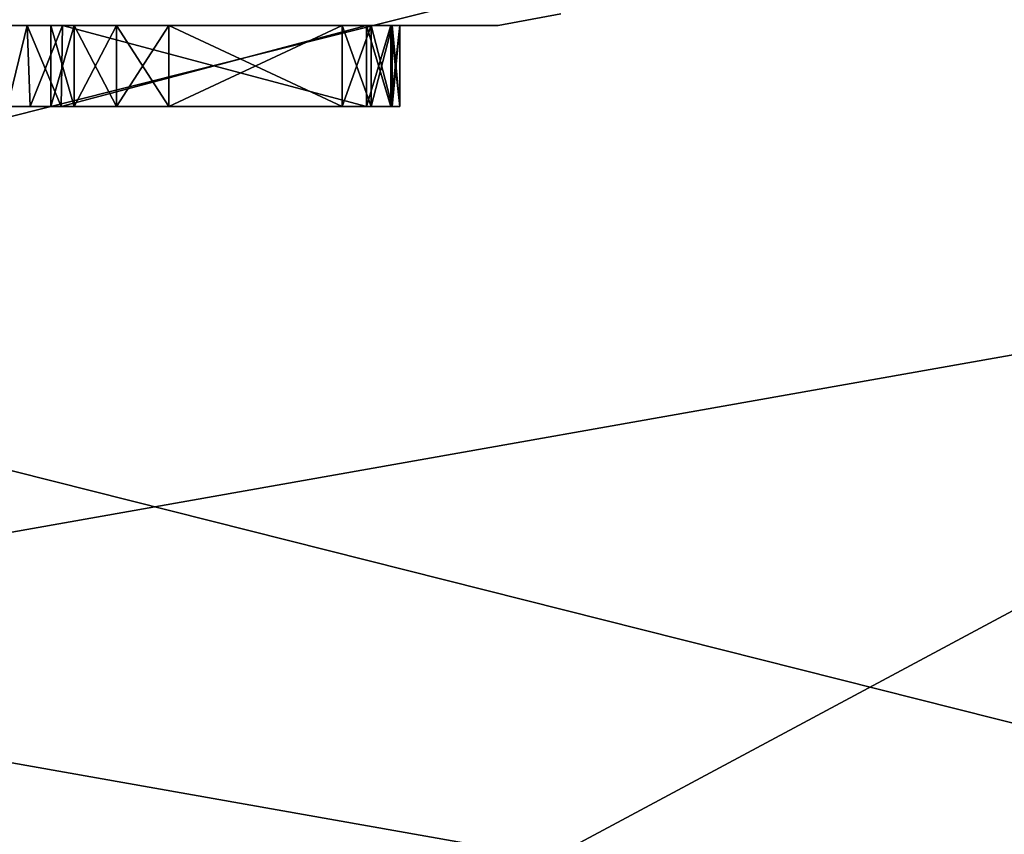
# Model space of a CAD drawing. Header units: millimetres. Extents: x -96 to 96, y -34 to 18.
# Tile 114 of 192: x 11 to 28, y -18 to -4. Entities that reach past the tile are written whole.
import ezdxf

# ---------------------------------------------------------------- set-up
doc = ezdxf.new("R2010")
doc.units = ezdxf.units.MM
doc.header["$LTSCALE"] = 65.185185
for name, color, linetype in [('2', 7, 'CONTINUOUS'), ('22', 7, 'CONTINUOUS'), ('24', 7, 'CONTINUOUS'), ('6', 7, 'CONTINUOUS'), ('799', 7, 'CONTINUOUS'), ('802', 7, 'CONTINUOUS'), ('812', 7, 'CONTINUOUS'), ('813', 7, 'CONTINUOUS'), ('814', 7, 'CONTINUOUS'), ('815', 7, 'CONTINUOUS'), ('816', 7, 'CONTINUOUS'), ('817', 7, 'CONTINUOUS'), ('818', 7, 'CONTINUOUS'), ('819', 7, 'CONTINUOUS'), ('820', 7, 'CONTINUOUS'), ('821', 7, 'CONTINUOUS'), ('822', 7, 'CONTINUOUS'), ('857', 7, 'CONTINUOUS'), ('878', 7, 'CONTINUOUS'), ('879', 7, 'CONTINUOUS')]:
    doc.layers.add(name, color=color, linetype=linetype)

msp = doc.modelspace()

# ---------------------------------------------------------------- linework, layer by layer
at = {"layer": '2', "color": 7, "linetype": 'Continuous'}
for points in [[(74, -27.5, 22.147), (3.974, 10.203, 22.476), (3.789, -9.805, 22.301), (74, -27.5, 22.147)], [(74, 10.203, 22.476), (3.974, 10.203, 22.476), (74, -27.5, 22.147), (74, 10.203, 22.476)], [(3.619, -27.5, 22.147), (74, -27.5, 22.147), (3.789, -9.805, 22.301), (3.619, -27.5, 22.147)]]:
    msp.add_3dface(points, dxfattribs=at)
at = {"layer": '22', "color": 7, "linetype": 'Continuous'}
for points in [[(72, -2, 20), (72, -27.5, 20.223), (-72, -27.5, 20.223), (72, -2, 20)], [(-72, -2, 20), (72, -2, 20), (-72, -27.5, 20.223), (-72, -2, 20)]]:
    msp.add_3dface(points, dxfattribs=at)
at = {"layer": '24', "color": 7, "linetype": 'Continuous'}
for points in [[(-72, -2, -20), (-72, -27.5, -20.223), (72, -27.5, -20.223), (-72, -2, -20)], [(72, -2, -20), (-72, -2, -20), (72, -27.5, -20.223), (72, -2, -20)]]:
    msp.add_3dface(points, dxfattribs=at)
at = {"layer": '6', "color": 7, "linetype": 'Continuous'}
for points in [[(74, 10.203, -22.476), (74, -27.5, -22.147), (3.619, -27.5, -22.147), (74, 10.203, -22.476)], [(3.812, -7.428, -22.322), (74, 10.203, -22.476), (3.619, -27.5, -22.147), (3.812, -7.428, -22.322)], [(3.974, 10.203, -22.476), (74, 10.203, -22.476), (3.812, -7.428, -22.322), (3.974, 10.203, -22.476)]]:
    msp.add_3dface(points, dxfattribs=at)
at = {"layer": '799', "color": 7, "linetype": 'Continuous', "true_color": 0xe0f2ff}
for points in [[(-53.207, -3.984, 13.885), (19.7, -3.984, -18.796), (-56.827, -3.984, 18.796), (-53.207, -3.984, 13.885)], [(-56.827, -3.984, 18.796), (19.7, -3.984, -18.796), (19.7, -3.984, 18.796), (-56.827, -3.984, 18.796)], [(19.7, -3.984, -18.796), (-55.243, -3.984, -14.737), (-56.827, -3.984, -18.796), (19.7, -3.984, -18.796)], [(-54.31, -3.984, -14.642), (-55.243, -3.984, -14.737), (19.7, -3.984, -18.796), (-54.31, -3.984, -14.642)], [(-53.497, -3.984, -14.175), (-54.31, -3.984, -14.642), (19.7, -3.984, -18.796), (-53.497, -3.984, -14.175)], [(-52.945, -3.984, -13.417), (-53.497, -3.984, -14.175), (19.7, -3.984, -18.796), (-52.945, -3.984, -13.417)], [(-53.207, -3.984, 13.885), (-53.127, -3.984, 13.775), (19.7, -3.984, -18.796), (-53.207, -3.984, 13.885)], [(-53.127, -3.984, 13.775), (-53.054, -3.984, 13.661), (19.7, -3.984, -18.796), (-53.127, -3.984, 13.775)], [(-53.054, -3.984, 13.661), (-52.988, -3.984, 13.543), (19.7, -3.984, -18.796), (-53.054, -3.984, 13.661)], [(-52.988, -3.984, 13.543), (-52.929, -3.984, 13.421), (19.7, -3.984, -18.796), (-52.988, -3.984, 13.543)], [(-52.75, -3.984, -12.5), (-52.945, -3.984, -13.417), (19.7, -3.984, -18.796), (-52.75, -3.984, -12.5)], [(-52.929, -3.984, 13.421), (-52.877, -3.984, 13.296), (19.7, -3.984, -18.796), (-52.929, -3.984, 13.421)], [(-52.877, -3.984, 13.296), (-52.833, -3.984, 13.167), (19.7, -3.984, -18.796), (-52.877, -3.984, 13.296)], [(-52.833, -3.984, 13.167), (-52.797, -3.984, 13.037), (19.7, -3.984, -18.796), (-52.833, -3.984, 13.167)], [(-52.797, -3.984, 13.037), (-52.769, -3.984, 12.904), (19.7, -3.984, -18.796), (-52.797, -3.984, 13.037)], [(-52.769, -3.984, 12.904), (-52.749, -3.984, 12.77), (19.7, -3.984, -18.796), (-52.769, -3.984, 12.904)], [(-52.749, -3.984, 12.23), (-52.75, -3.984, -12.5), (19.7, -3.984, -18.796), (-52.749, -3.984, 12.23)], [(-52.737, -3.984, 12.365), (-52.749, -3.984, 12.23), (19.7, -3.984, -18.796), (-52.737, -3.984, 12.365)], [(-52.749, -3.984, 12.77), (-52.737, -3.984, 12.635), (19.7, -3.984, -18.796), (-52.749, -3.984, 12.77)], [(-52.732, -3.984, 12.5), (-52.737, -3.984, 12.365), (19.7, -3.984, -18.796), (-52.732, -3.984, 12.5)], [(-52.737, -3.984, 12.635), (-52.732, -3.984, 12.5), (19.7, -3.984, -18.796), (-52.737, -3.984, 12.635)]]:
    msp.add_3dface(points, dxfattribs=at)
at = {"layer": '802', "color": 7, "linetype": 'Continuous', "true_color": 0xe0f2ff}
for points in [[(19.7, -3.984, 18.796), (19.7, -3.984, -18.796), (20.787, -3.781, -18.793), (19.7, -3.984, 18.796)], [(20.787, -3.781, 18.793), (19.7, -3.984, 18.796), (20.787, -3.781, -18.793), (20.787, -3.781, 18.793)]]:
    msp.add_3dface(points, dxfattribs=at)
at = {"layer": '812', "color": 252, "linetype": 'Continuous', "true_color": 0x828c8c}
for points in [[(12.158, -3.984, 7.462), (12.134, -5.384, 7.474), (17.421, -5.384, 5.019), (12.158, -3.984, 7.462)], [(17.421, -3.984, 5.019), (12.158, -3.984, 7.462), (17.421, -5.384, 5.019), (17.421, -3.984, 5.019)]]:
    msp.add_3dface(points, dxfattribs=at)
at = {"layer": '813', "color": 252, "linetype": 'Continuous', "true_color": 0x828c8c}
for points in [[(18, -3.984, 3.1), (18, -5.384, 4.112), (18, -5.384, 3.1), (18, -3.984, 3.1)], [(18, -3.984, 4.112), (18, -5.384, 4.112), (18, -3.984, 3.1), (18, -3.984, 4.112)]]:
    msp.add_3dface(points, dxfattribs=at)
at = {"layer": '814', "color": 252, "linetype": 'Continuous', "true_color": 0x828c8c}
for points in [[(14, -3.984, 2.1), (17, -3.984, 2.1), (14, -5.384, 2.1), (14, -3.984, 2.1)], [(17, -3.984, 2.1), (17, -5.384, 2.1), (14, -5.384, 2.1), (17, -3.984, 2.1)]]:
    msp.add_3dface(points, dxfattribs=at)
at = {"layer": '815', "color": 252, "linetype": 'Continuous', "true_color": 0x828c8c}
for points in [[(11.953, -5.384, -0.467), (12.358, -5.384, -1.309), (11.953, -3.984, -0.467), (11.953, -5.384, -0.467)], [(12.358, -5.384, 1.309), (11.953, -5.384, 0.467), (12.358, -3.984, 1.309), (12.358, -5.384, 1.309)], [(11.953, -3.984, 0.467), (11.953, -5.384, -0.467), (11.953, -3.984, -0.467), (11.953, -3.984, 0.467)], [(11.953, -5.384, 0.467), (11.953, -5.384, -0.467), (11.953, -3.984, 0.467), (11.953, -5.384, 0.467)], [(11.953, -3.984, -0.467), (12.358, -5.384, -1.309), (12.358, -3.984, -1.309), (11.953, -3.984, -0.467)], [(12.358, -3.984, 1.309), (11.953, -5.384, 0.467), (11.953, -3.984, 0.467), (12.358, -3.984, 1.309)], [(12.358, -5.384, -1.309), (13.089, -5.384, -1.892), (12.358, -3.984, -1.309), (12.358, -5.384, -1.309)], [(12.358, -3.984, -1.309), (13.089, -5.384, -1.892), (13.089, -3.984, -1.892), (12.358, -3.984, -1.309)], [(13.089, -5.384, 1.892), (12.358, -5.384, 1.309), (13.089, -3.984, 1.892), (13.089, -5.384, 1.892)], [(13.089, -3.984, 1.892), (12.358, -5.384, 1.309), (12.358, -3.984, 1.309), (13.089, -3.984, 1.892)], [(14, -3.984, 2.1), (14, -5.384, 2.1), (13.089, -5.384, 1.892), (14, -3.984, 2.1)], [(14, -3.984, 2.1), (13.089, -5.384, 1.892), (13.089, -3.984, 1.892), (14, -3.984, 2.1)], [(13.089, -5.384, -1.892), (14, -5.384, -2.1), (13.089, -3.984, -1.892), (13.089, -5.384, -1.892)], [(13.089, -3.984, -1.892), (14, -5.384, -2.1), (14, -3.984, -2.1), (13.089, -3.984, -1.892)]]:
    msp.add_3dface(points, dxfattribs=at)
at = {"layer": '816', "color": 252, "linetype": 'Continuous', "true_color": 0x828c8c}
for points in [[(14, -3.984, -2.1), (14, -5.384, -2.1), (17, -5.384, -2.1), (14, -3.984, -2.1)], [(17, -3.984, -2.1), (14, -3.984, -2.1), (17, -5.384, -2.1), (17, -3.984, -2.1)]]:
    msp.add_3dface(points, dxfattribs=at)
at = {"layer": '817', "color": 252, "linetype": 'Continuous', "true_color": 0x828c8c}
for points in [[(18, -3.984, -4.112), (18, -5.384, -3.1), (18, -5.384, -4.112), (18, -3.984, -4.112)], [(18, -3.984, -3.1), (18, -5.384, -3.1), (18, -3.984, -4.112), (18, -3.984, -3.1)]]:
    msp.add_3dface(points, dxfattribs=at)
at = {"layer": '818', "color": 252, "linetype": 'Continuous', "true_color": 0x828c8c}
for points in [[(12.158, -3.984, -7.462), (17.421, -3.984, -5.019), (12.134, -5.384, -7.474), (12.158, -3.984, -7.462)], [(17.421, -3.984, -5.019), (17.421, -5.384, -5.019), (12.134, -5.384, -7.474), (17.421, -3.984, -5.019)]]:
    msp.add_3dface(points, dxfattribs=at)
at = {"layer": '819', "color": 252, "linetype": 'Continuous', "true_color": 0x828c8c}
for points in [[(17, -5.384, 2.1), (17, -3.984, 2.1), (17.5, -3.984, 2.234), (17, -5.384, 2.1)], [(17.5, -5.384, 2.234), (17, -5.384, 2.1), (17.5, -3.984, 2.234), (17.5, -5.384, 2.234)], [(17.866, -3.984, 2.6), (17.5, -5.384, 2.234), (17.5, -3.984, 2.234), (17.866, -3.984, 2.6)], [(17.866, -5.384, 2.6), (17.5, -5.384, 2.234), (17.866, -3.984, 2.6), (17.866, -5.384, 2.6)], [(18, -3.984, 3.1), (18, -5.384, 3.1), (17.866, -5.384, 2.6), (18, -3.984, 3.1)], [(18, -3.984, 3.1), (17.866, -5.384, 2.6), (17.866, -3.984, 2.6), (18, -3.984, 3.1)]]:
    msp.add_3dface(points, dxfattribs=at)
at = {"layer": '820', "color": 252, "linetype": 'Continuous', "true_color": 0x828c8c}
for points in [[(17.421, -3.984, 5.019), (17.421, -5.384, 5.019), (17.843, -5.384, 4.65), (17.421, -3.984, 5.019)], [(17.421, -3.984, 5.019), (17.843, -5.384, 4.65), (17.843, -3.984, 4.65), (17.421, -3.984, 5.019)], [(17.843, -5.384, 4.65), (18, -5.384, 4.112), (17.843, -3.984, 4.65), (17.843, -5.384, 4.65)], [(18, -5.384, 4.112), (18, -3.984, 4.112), (17.843, -3.984, 4.65), (18, -5.384, 4.112)]]:
    msp.add_3dface(points, dxfattribs=at)
at = {"layer": '821', "color": 252, "linetype": 'Continuous', "true_color": 0x828c8c}
for points in [[(17, -3.984, -2.1), (17, -5.384, -2.1), (17.5, -5.384, -2.234), (17, -3.984, -2.1)], [(17, -3.984, -2.1), (17.5, -5.384, -2.234), (17.5, -3.984, -2.234), (17, -3.984, -2.1)], [(17.5, -5.384, -2.234), (17.866, -5.384, -2.6), (17.5, -3.984, -2.234), (17.5, -5.384, -2.234)], [(17.5, -3.984, -2.234), (17.866, -5.384, -2.6), (17.866, -3.984, -2.6), (17.5, -3.984, -2.234)], [(18, -5.384, -3.1), (18, -3.984, -3.1), (17.866, -3.984, -2.6), (18, -5.384, -3.1)], [(17.866, -5.384, -2.6), (18, -5.384, -3.1), (17.866, -3.984, -2.6), (17.866, -5.384, -2.6)]]:
    msp.add_3dface(points, dxfattribs=at)
at = {"layer": '822', "color": 252, "linetype": 'Continuous', "true_color": 0x828c8c}
for points in [[(17.421, -5.384, -5.019), (17.421, -3.984, -5.019), (17.843, -3.984, -4.65), (17.421, -5.384, -5.019)], [(17.843, -5.384, -4.65), (17.421, -5.384, -5.019), (17.843, -3.984, -4.65), (17.843, -5.384, -4.65)], [(18, -3.984, -4.112), (18, -5.384, -4.112), (17.843, -5.384, -4.65), (18, -3.984, -4.112)], [(18, -3.984, -4.112), (17.843, -5.384, -4.65), (17.843, -3.984, -4.65), (18, -3.984, -4.112)]]:
    msp.add_3dface(points, dxfattribs=at)
at = {"layer": '857', "color": 252, "linetype": 'Continuous', "true_color": 0x828c8c}
for points in [[(11.204, -5.384, -8.359), (11.596, -5.384, -7.84), (11.204, -5.384, 8.359), (11.204, -5.384, -8.359)], [(11.204, -5.384, 8.359), (11.596, -5.384, -7.84), (11.596, -5.384, 7.84), (11.204, -5.384, 8.359)], [(11.596, -5.384, -7.84), (12.134, -5.384, -7.474), (11.596, -5.384, 7.84), (11.596, -5.384, -7.84)], [(11.953, -5.384, 0.467), (12.134, -5.384, 7.474), (11.596, -5.384, 7.84), (11.953, -5.384, 0.467)], [(12.134, -5.384, -7.474), (11.953, -5.384, -0.467), (11.596, -5.384, 7.84), (12.134, -5.384, -7.474)], [(11.953, -5.384, -0.467), (11.953, -5.384, 0.467), (11.596, -5.384, 7.84), (11.953, -5.384, -0.467)], [(12.134, -5.384, 7.474), (11.953, -5.384, 0.467), (12.358, -5.384, 1.309), (12.134, -5.384, 7.474)], [(12.358, -5.384, -1.309), (11.953, -5.384, -0.467), (12.134, -5.384, -7.474), (12.358, -5.384, -1.309)], [(12.134, -5.384, 7.474), (12.358, -5.384, 1.309), (13.089, -5.384, 1.892), (12.134, -5.384, 7.474)], [(14, -5.384, 2.1), (12.134, -5.384, 7.474), (13.089, -5.384, 1.892), (14, -5.384, 2.1)], [(17, -5.384, 2.1), (12.134, -5.384, 7.474), (14, -5.384, 2.1), (17, -5.384, 2.1)], [(17.421, -5.384, 5.019), (12.134, -5.384, 7.474), (17, -5.384, 2.1), (17.421, -5.384, 5.019)], [(17.421, -5.384, -5.019), (13.089, -5.384, -1.892), (12.134, -5.384, -7.474), (17.421, -5.384, -5.019)], [(13.089, -5.384, -1.892), (12.358, -5.384, -1.309), (12.134, -5.384, -7.474), (13.089, -5.384, -1.892)], [(14, -5.384, -2.1), (13.089, -5.384, -1.892), (17.421, -5.384, -5.019), (14, -5.384, -2.1)], [(17, -5.384, -2.1), (14, -5.384, -2.1), (17.421, -5.384, -5.019), (17, -5.384, -2.1)], [(17, -5.384, -2.1), (17.421, -5.384, -5.019), (17.5, -5.384, -2.234), (17, -5.384, -2.1)], [(17.421, -5.384, 5.019), (17, -5.384, 2.1), (17.5, -5.384, 2.234), (17.421, -5.384, 5.019)], [(17.5, -5.384, -2.234), (17.421, -5.384, -5.019), (17.843, -5.384, -4.65), (17.5, -5.384, -2.234)], [(17.421, -5.384, 5.019), (17.5, -5.384, 2.234), (17.843, -5.384, 4.65), (17.421, -5.384, 5.019)], [(17.5, -5.384, 2.234), (17.866, -5.384, 2.6), (17.843, -5.384, 4.65), (17.5, -5.384, 2.234)], [(17.866, -5.384, -2.6), (17.5, -5.384, -2.234), (17.843, -5.384, -4.65), (17.866, -5.384, -2.6)], [(18, -5.384, -4.112), (17.866, -5.384, -2.6), (17.843, -5.384, -4.65), (18, -5.384, -4.112)], [(17.866, -5.384, 2.6), (18, -5.384, 3.1), (17.843, -5.384, 4.65), (17.866, -5.384, 2.6)], [(18, -5.384, 3.1), (18, -5.384, 4.112), (17.843, -5.384, 4.65), (18, -5.384, 3.1)], [(18, -5.384, -4.112), (18, -5.384, -3.1), (17.866, -5.384, -2.6), (18, -5.384, -4.112)]]:
    msp.add_3dface(points, dxfattribs=at)
at = {"layer": '878', "color": 252, "linetype": 'Continuous', "true_color": 0x828c8c}
for points in [[(11.547, -3.984, -7.902), (11.204, -5.384, -8.359), (11.142, -3.984, -8.537), (11.547, -3.984, -7.902)], [(11.596, -5.384, -7.84), (11.204, -5.384, -8.359), (11.547, -3.984, -7.902), (11.596, -5.384, -7.84)], [(12.158, -3.984, -7.462), (11.596, -5.384, -7.84), (11.547, -3.984, -7.902), (12.158, -3.984, -7.462)], [(12.158, -3.984, -7.462), (12.134, -5.384, -7.474), (11.596, -5.384, -7.84), (12.158, -3.984, -7.462)]]:
    msp.add_3dface(points, dxfattribs=at)
at = {"layer": '879', "color": 252, "linetype": 'Continuous', "true_color": 0x828c8c}
for points in [[(11.142, -3.984, 8.537), (11.204, -5.384, 8.359), (11.547, -3.984, 7.902), (11.142, -3.984, 8.537)], [(11.204, -5.384, 8.359), (11.596, -5.384, 7.84), (11.547, -3.984, 7.902), (11.204, -5.384, 8.359)], [(12.134, -5.384, 7.474), (12.158, -3.984, 7.462), (11.547, -3.984, 7.902), (12.134, -5.384, 7.474)], [(11.596, -5.384, 7.84), (12.134, -5.384, 7.474), (11.547, -3.984, 7.902), (11.596, -5.384, 7.84)]]:
    msp.add_3dface(points, dxfattribs=at)

doc.saveas('drawing.dxf')
